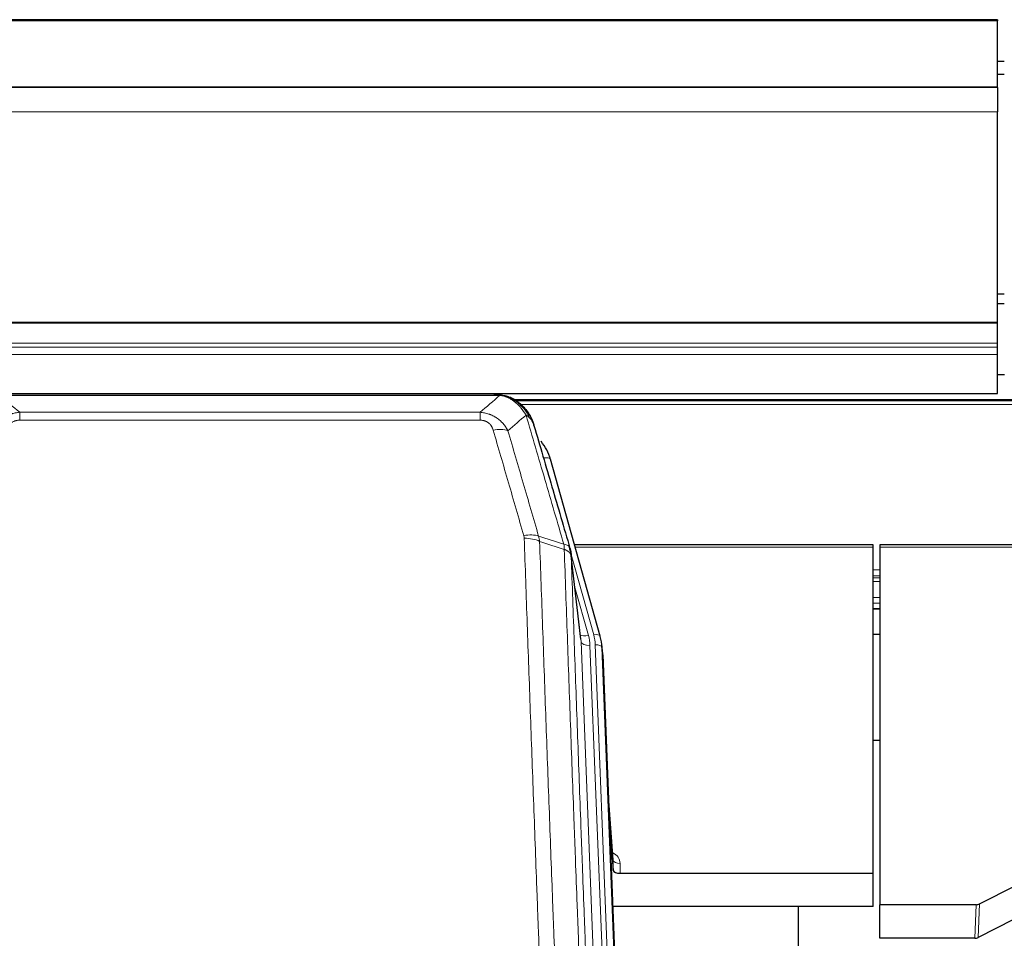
# Model space of a CAD drawing. Header units: inches. Extents: x 0 to 23760, y -13 to 16800.
# Tile 51 of 256: x 4166 to 4605, y 8252 to 8662. Entities that reach past the tile are written whole.
import ezdxf

# ---------------------------------------------------------------- set-up
doc = ezdxf.new("R2010")
doc.units = ezdxf.units.IN
doc.layers.add('1', color=7, linetype='Continuous', true_color=0xffffff)
doc.layers.add('254', color=7, linetype='Continuous', true_color=0xffffff)

msp = doc.modelspace()

# ---------------------------------------------------------------- linework, layer by layer
at = {"layer": '1', "color": 2, "linetype": 'Continuous', "lineweight": 25}
for p, q in [((4602.013, 8661.86), (3485.013, 8661.86)), ((4602.013, 8661.86), (4602.013, 8661.316)), ((4602.013, 8631.732), (4602.013, 8661.316)), ((4602.013, 8631.732), (3485.013, 8631.732)), ((4602.013, 8631.551), (3485.013, 8631.551)), ((4602.013, 8631.551), (4602.013, 8631.732)), ((4602.013, 8631.551), (4602.013, 8620.786)), ((4602.013, 8526.958), (4602.013, 8620.786)), ((4602.013, 8526.514), (4602.013, 8526.958)), ((4602.013, 8517.601), (4602.013, 8526.514)), ((4602.013, 8515.756), (4602.013, 8517.601)), ((4602.013, 8512.515), (4602.013, 8515.756)), ((4602.013, 8495.058), (4602.013, 8512.515)), ((4605.053, 8503.387), (4602.032, 8503.387)), ((3485.013, 8495.058), (4602.013, 8495.058)), ((4377.574, 8494.875), (4159.453, 8494.875)), ((4384.516, 8493.399), (4384.616, 8493.371)), ((4710.533, 8492.361), (4386.583, 8492.361)), ((4424.741, 8386.898), (4402.567, 8465.784)), ((4416.121, 8385.577), (4411.705, 8424.096)), ((4546.514, 8427.613), (4413.295, 8427.613)), ((4546.514, 8426.583), (4546.514, 8427.613)), ((4546.514, 8281.114), (4546.514, 8426.583)), ((4683.733, 8427.613), (4549.514, 8427.613)), ((4549.514, 8427.613), (4549.514, 8426.583)), ((4549.514, 8426.583), (4549.514, 8267.102)), ((4546.517, 8399.124), (4549.538, 8399.124)), ((4424.76, 8386.801), (4424.741, 8386.898)), ((4425.796, 8380.176), (4425.422, 8383.435)), ((4425.918, 8378.592), (4438.485, 8059.38)), ((4549.579, 8340.379), (4546.514, 8340.379)), ((4430.616, 8287.121), (4428.409, 8315.32)), ((4428.789, 8305.646), (4430.612, 8282.364)), ((4430.612, 8282.364), (4430.623, 8286.941)), ((4433.611, 8281.114), (4546.514, 8281.114)), ((4546.514, 8266.304), (4546.514, 8281.114)), ((4593.97, 8267.454), (4610.134, 8275.628)), ((4546.514, 8266.304), (4430.339, 8266.304)), ((4513.174, 8040.92), (4513.174, 8266.302)), ((4549.514, 8252.112), (4549.514, 8267.102)), ((4592.471, 8267.102), (4549.514, 8267.102)), ((4609.078, 8260.497), (4593.399, 8252.468)), ((4591.901, 8252.112), (4549.514, 8252.112))]:
    msp.add_line(p, q, dxfattribs=at)
at = {"layer": '1', "color": 110, "linetype": 'Continuous', "lineweight": 13}
for p, q in [((4602.013, 8661.316), (3485.013, 8661.316)), ((4602.013, 8620.786), (3485.013, 8620.786)), ((4602.013, 8526.958), (3485.013, 8526.958)), ((4602.013, 8526.514), (3485.013, 8526.514)), ((4602.013, 8517.601), (3485.013, 8517.601)), ((4602.013, 8515.756), (3485.013, 8515.756)), ((4602.013, 8512.515), (3485.013, 8512.515)), ((4379.916, 8494.213), (4157.111, 8494.213)), ((4384.616, 8493.371), (4384.684, 8493.214)), ((4709.635, 8491.8), (4387.399, 8491.8)), ((4707.757, 8490.187), (4389.44, 8490.187)), ((4165.842, 8486.745), (4371.185, 8486.745)), ((4165.842, 8486.745), (4165.842, 8483.212)), ((4371.185, 8486.745), (4371.185, 8483.212)), ((4371.185, 8483.212), (4165.842, 8483.212)), ((4404.404, 8449.546), (4399.679, 8466.357)), ((4421.853, 8387.471), (4411.78, 8423.305)), ((4546.514, 8426.583), (4413.582, 8426.583)), ((4683.446, 8426.583), (4549.514, 8426.583)), ((4416.211, 8384.404), (4411.834, 8422.585)), ((4549.538, 8416.432), (4546.517, 8416.432)), ((4549.538, 8413.734), (4546.517, 8413.734)), ((4549.538, 8412.949), (4546.517, 8412.949)), ((4549.538, 8411.297), (4546.517, 8411.297)), ((4413.48, 8408.616), (4419.506, 8387.178)), ((4549.538, 8404.107), (4546.517, 8404.107)), ((4549.538, 8401.629), (4546.517, 8401.629)), ((4549.538, 8399.181), (4546.517, 8399.181)), ((4429.277, 8052.51), (4416.211, 8384.404)), ((4433.123, 8054.597), (4420.203, 8382.777)), ((4435.328, 8058.493), (4422.55, 8383.07)), ((4425.918, 8378.592), (4425.544, 8381.85)), ((4425.544, 8381.85), (4438.239, 8059.386)), ((4430.623, 8286.941), (4428.416, 8315.128)), ((4433.621, 8285.53), (4433.611, 8281.114)), ((4591.901, 8252.112), (4592.471, 8267.102)), ((4593.97, 8267.454), (4593.399, 8252.468))]:
    msp.add_line(p, q, dxfattribs=at)
for centre, major_axis, ratio, start_param, end_param in [((4377.032, 8472.99), (9.598, 2.808), 0.562843, 0.6646512, 1.4076092), ((4399.679, 8464.972), (-2.888, -0.812), 0.4480327, 3.1416079, 4.5871119), ((4390.693, 8426.107), (9.604, 2.788), 0.5442898, 0.6684637, 1.414101), ((4390.88, 8424.934), (9.994, 0.345), 0.559112, 0.7940626, 1.551472), ((4419.506, 8389.025), (-3.851, -1.082), 0.4480327, 0.2500116, 1.4455193), ((4420.203, 8384.624), (-3.997, -0.157), 0.4614673, 0.0341943, 1.5526308), ((4396.185, 8382.027), (-24.033, -0.038), 0.8858289, 3.1750594, 3.3842109), ((4421.853, 8386.086), (-2.888, -0.812), 0.4480327, 3.1416079, 4.5871119), ((4398.532, 8382.32), (-24.033, -0.038), 0.8858289, 3.1750594, 3.3842109), ((4422.55, 8381.685), (-2.998, -0.118), 0.4614673, 3.175787, 4.6942235), ((4427.618, 8285.53), (-6.003, -0.046), 0.8757409, 3.1327535, 4.2284576), ((4433.621, 8286.985), (3, -0.007), 0.4848086, 3.1763596, 4.7135294)]:
    msp.add_ellipse(centre, major_axis=major_axis, ratio=ratio, start_param=start_param, end_param=end_param, dxfattribs=at)
at = {"layer": '1', "color": 2, "linetype": 'Continuous', "lineweight": 25}
for centre, major_axis, ratio, start_param, end_param in [((4376.372, 8459.771), (-27.014, -0.465), 0.8900028, 3.3708663, 3.7453976), ((4398.532, 8380.935), (-27.027, -0.37), 0.8864308, 3.1643526, 3.3735041), ((4398.897, 8377.748), (-27.037, -0.043), 0.8858289, 3.1750594, 3.2413899), ((4433.61, 8282.408), (3, 0), 0.4313147, 3.1753737, 4.7125436), ((4592.468, 8269.731), (3, -0.011), 0.8761328, 4.7166989, 5.239903), ((4591.899, 8254.775), (3, -0.007), 0.8874311, 4.7150805, 5.2382846)]:
    msp.add_ellipse(centre, major_axis=major_axis, ratio=ratio, start_param=start_param, end_param=end_param, dxfattribs=at)
at = {"layer": '1', "color": 110, "linetype": 'Continuous', "lineweight": 13}
for points in [[(4157.111, 8494.213), (4160.004, 8491.721), (4162.914, 8489.231), (4165.842, 8486.745)], [(4371.185, 8486.745), (4374.113, 8489.231), (4377.023, 8491.721), (4379.916, 8494.213)], [(4391.679, 8485.494), (4389.005, 8483.171), (4386.316, 8480.85), (4383.612, 8478.532)], [(4397.289, 8431.534), (4401.038, 8430.316), (4404.786, 8429.099), (4408.533, 8427.884)], [(4397.289, 8431.534), (4397.402, 8431.15), (4397.59, 8430.371), (4397.707, 8429.569), (4397.748, 8429.162)], [(4408.745, 8425.593), (4405.08, 8426.781), (4401.414, 8427.97), (4397.748, 8429.162)]]:
    msp.add_open_spline(points, degree=3, dxfattribs=at)
at = {"layer": '1', "color": 2, "linetype": 'Continuous', "lineweight": 25}
for points, degree in [([(4377.374, 8494.873), (4377.991, 8494.877), (4378.614, 8494.847), (4379.24, 8494.783)], 3), ([(4388.127, 8491.318), (4386.481, 8492.538), (4384.614, 8493.372)], 2), ([(4411.711, 8424.015), (4410.961, 8426.846)], 1)]:
    msp.add_open_spline(points, degree=degree, dxfattribs=at)
for points, knots in [([(4377.374, 8494.873), (4377.448, 8494.875), (4377.522, 8494.876), (4377.818, 8494.875), (4378.04, 8494.866), (4378.467, 8494.831), (4378.673, 8494.805), (4378.925, 8494.759), (4378.986, 8494.746), (4379.046, 8494.733)], [0, 0, 0, 0, 0.125, 0.125, 0.5, 0.5, 0.875, 0.875, 1, 1, 1, 1]), ([(4379.046, 8494.733), (4380.456, 8494.644), (4381.892, 8494.338), (4383.763, 8493.636), (4384.227, 8493.437), (4384.684, 8493.214)], [0, 0, 0, 0, 0.75, 0.75, 1, 1, 1, 1]), ([(4382.518, 8494.129), (4382.598, 8494.105), (4382.677, 8494.08), (4383.35, 8493.869), (4383.938, 8493.649), (4384.516, 8493.399)], [0, 0, 0, 0, 0.1180686, 0.1180686, 1, 1, 1, 1]), ([(4384.684, 8493.214), (4384.913, 8493.102), (4385.14, 8492.985), (4386.042, 8492.492), (4386.701, 8492.071), (4387.971, 8491.133), (4388.581, 8490.616), (4389.353, 8489.873), (4389.542, 8489.683), (4389.728, 8489.488)], [0, 0, 0, 0, 0.125, 0.125, 0.5, 0.5, 0.875, 0.875, 1, 1, 1, 1]), ([(4388.203, 8491.261), (4388.849, 8490.779), (4389.465, 8490.253), (4390.273, 8489.467), (4390.496, 8489.238), (4390.714, 8489.003)], [0, 0, 0, 0, 0.7159091, 0.7159091, 1, 1, 1, 1]), ([(4391.144, 8488.436), (4391.122, 8488.48), (4391.099, 8488.525), (4391.02, 8488.66), (4390.958, 8488.75), (4390.832, 8488.894), (4390.775, 8488.95), (4390.714, 8489.003)], [0, 0, 0, 0, 0.2280377, 0.2280377, 0.6912151, 0.6912151, 1, 1, 1, 1]), ([(4390.714, 8489.003), (4391.148, 8488.534), (4391.559, 8488.043), (4393.088, 8486.007), (4393.984, 8484.319), (4394.596, 8482.579)], [0, 0, 0, 0, 0.25, 0.25, 1, 1, 1, 1]), ([(4391.204, 8488.302), (4391.215, 8488.289), (4391.239, 8488.262), (4391.274, 8488.222), (4391.309, 8488.182), (4391.345, 8488.14), (4391.381, 8488.098), (4391.418, 8488.055), (4391.455, 8488.012), (4391.492, 8487.968), (4391.53, 8487.923), (4391.568, 8487.877), (4391.606, 8487.831), (4391.645, 8487.784), (4391.684, 8487.736), (4391.723, 8487.687), (4391.763, 8487.638), (4391.803, 8487.588), (4391.844, 8487.537), (4391.884, 8487.485), (4391.925, 8487.433), (4391.967, 8487.38), (4392.008, 8487.326), (4392.05, 8487.271), (4392.093, 8487.216), (4392.135, 8487.16), (4392.178, 8487.103), (4392.221, 8487.045), (4392.264, 8486.986), (4392.307, 8486.927), (4392.351, 8486.867), (4392.395, 8486.806), (4392.439, 8486.744), (4392.483, 8486.681), (4392.527, 8486.618), (4392.572, 8486.553), (4392.617, 8486.488), (4392.662, 8486.422), (4392.707, 8486.356), (4392.752, 8486.288), (4392.798, 8486.219), (4392.843, 8486.15), (4392.889, 8486.08), (4392.935, 8486.009), (4392.981, 8485.937), (4393.026, 8485.864), (4393.072, 8485.791), (4393.119, 8485.716), (4393.165, 8485.641), (4393.211, 8485.564), (4393.257, 8485.487), (4393.303, 8485.409), (4393.35, 8485.33), (4393.396, 8485.25), (4393.442, 8485.169), (4393.488, 8485.088), (4393.534, 8485.005), (4393.58, 8484.922), (4393.627, 8484.837), (4393.673, 8484.752), (4393.718, 8484.666), (4393.764, 8484.578), (4393.81, 8484.49), (4393.856, 8484.401), (4393.901, 8484.311), (4393.946, 8484.22), (4393.991, 8484.129), (4394.036, 8484.036), (4394.081, 8483.942), (4394.126, 8483.847), (4394.17, 8483.752), (4394.214, 8483.655), (4394.258, 8483.558), (4394.302, 8483.459), (4394.345, 8483.36), (4394.388, 8483.259), (4394.431, 8483.158), (4394.474, 8483.055), (4394.516, 8482.952), (4394.558, 8482.848), (4394.599, 8482.743), (4394.64, 8482.636), (4394.681, 8482.529), (4394.722, 8482.421), (4394.762, 8482.312), (4394.801, 8482.202), (4394.84, 8482.091), (4394.879, 8481.979), (4394.917, 8481.866), (4394.954, 8481.752), (4394.992, 8481.637), (4395.028, 8481.521), (4395.064, 8481.404), (4395.1, 8481.286), (4395.135, 8481.167), (4395.169, 8481.047), (4395.203, 8480.926), (4395.225, 8480.845), (4395.235, 8480.805)], [0, 0, 0, 0, 0.0060657, 0.012223, 0.0184718, 0.0248123, 0.0312443, 0.0377679, 0.0443831, 0.0510899, 0.0578883, 0.0647782, 0.0717598, 0.0788329, 0.0859977, 0.093254, 0.1006019, 0.1080414, 0.1155725, 0.1231952, 0.1309095, 0.1387154, 0.1466129, 0.1546019, 0.1626826, 0.1708549, 0.1791188, 0.1874742, 0.1959213, 0.20446, 0.2130903, 0.2218121, 0.2306256, 0.2395307, 0.2485274, 0.2576156, 0.2667955, 0.276067, 0.2854301, 0.2948848, 0.3044311, 0.314069, 0.3237985, 0.3336196, 0.3435324, 0.3535367, 0.3636326, 0.3738202, 0.3840993, 0.3944701, 0.4049324, 0.4154864, 0.426132, 0.4368691, 0.4476979, 0.4586183, 0.4696303, 0.480734, 0.4919292, 0.503216, 0.5145945, 0.5260645, 0.5376262, 0.5492795, 0.5610244, 0.5728609, 0.584789, 0.5968087, 0.60892, 0.621123, 0.6334175, 0.6458037, 0.6582815, 0.6708509, 0.6835119, 0.6962645, 0.7091087, 0.7220445, 0.735072, 0.748191, 0.7614017, 0.774704, 0.7880979, 0.8015834, 0.8151605, 0.8288293, 0.8425896, 0.8564416, 0.8703852, 0.8844204, 0.8985472, 0.9127656, 0.9270756, 0.9414773, 0.9559705, 0.9705554, 0.9852319, 1, 1, 1, 1]), ([(4395.235, 8480.805), (4395.178, 8481.115), (4395.096, 8481.419), (4394.883, 8482.012), (4394.751, 8482.3), (4394.596, 8482.579)], [0, 0, 0, 0, 0.5, 0.5, 1, 1, 1, 1]), ([(4395.235, 8480.805), (4396.566, 8476.282), (4397.899, 8471.75), (4400.566, 8462.663), (4401.902, 8458.109), (4405.912, 8444.416), (4408.592, 8435.246), (4411.278, 8426.035)], [0, 0, 0, 0, 0.25, 0.25, 0.5, 0.5, 1, 1, 1, 1]), ([(4411.278, 8426.035), (4411.283, 8426.018), (4411.293, 8425.984), (4411.308, 8425.931), (4411.324, 8425.878), (4411.339, 8425.823), (4411.354, 8425.768), (4411.369, 8425.711), (4411.385, 8425.653), (4411.4, 8425.594), (4411.416, 8425.534), (4411.431, 8425.472), (4411.446, 8425.41), (4411.462, 8425.346), (4411.477, 8425.281), (4411.492, 8425.215), (4411.507, 8425.148), (4411.522, 8425.08), (4411.537, 8425.011), (4411.552, 8424.94), (4411.567, 8424.869), (4411.581, 8424.796), (4411.595, 8424.722), (4411.609, 8424.647), (4411.623, 8424.571), (4411.637, 8424.493), (4411.65, 8424.415), (4411.671, 8424.288), (4411.697, 8424.119), (4411.725, 8423.912), (4411.749, 8423.72), (4411.768, 8423.543), (4411.784, 8423.38), (4411.797, 8423.233), (4411.807, 8423.101), (4411.815, 8422.984), (4411.821, 8422.882), (4411.825, 8422.795), (4411.829, 8422.724), (4411.831, 8422.667), (4411.833, 8422.626), (4411.834, 8422.6), (4411.834, 8422.588), (4411.834, 8422.585)], [0, 0, 0, 0, 0.0155037, 0.0313049, 0.0474035, 0.0637997, 0.0804935, 0.097485, 0.1147743, 0.1323613, 0.1502462, 0.1684289, 0.1869096, 0.2056883, 0.224765, 0.2441397, 0.2638126, 0.2837835, 0.3040527, 0.32462, 0.3454856, 0.3666494, 0.3881116, 0.409872, 0.4319308, 0.454288, 0.4769435, 0.4998975, 0.5635611, 0.6228928, 0.6778927, 0.7285606, 0.7748966, 0.8169007, 0.8545729, 0.8879131, 0.9169214, 0.9415977, 0.9619421, 0.9779545, 0.989635, 0.9969835, 1, 1, 1, 1])]:
    msp.add_open_spline(points, degree=3, knots=knots, dxfattribs=at)
at = {"layer": '1', "color": 110, "linetype": 'Continuous', "lineweight": 13}
for points, knots in [([(4379.046, 8494.733), (4379.164, 8494.706), (4379.274, 8494.675), (4379.523, 8494.588), (4379.648, 8494.527), (4379.834, 8494.385), (4379.895, 8494.304), (4379.916, 8494.213)], [0, 0, 0, 0, 0.25, 0.25, 0.625, 0.625, 1, 1, 1, 1]), ([(4379.916, 8494.213), (4381.137, 8494.111), (4382.313, 8493.817), (4383.807, 8493.19), (4384.174, 8493.014), (4384.534, 8492.82)], [0, 0, 0, 0, 0.75, 0.75, 1, 1, 1, 1]), ([(4384.684, 8493.214), (4384.686, 8493.184), (4384.684, 8493.151), (4384.671, 8493.066), (4384.655, 8493.011), (4384.607, 8492.907), (4384.575, 8492.858), (4384.534, 8492.82)], [0, 0, 0, 0, 0.25, 0.25, 0.625, 0.625, 1, 1, 1, 1]), ([(4384.534, 8492.82), (4384.714, 8492.722), (4384.893, 8492.621), (4385.6, 8492.196), (4386.115, 8491.838), (4387.109, 8491.051), (4387.588, 8490.623), (4388.203, 8490.014), (4388.354, 8489.859), (4388.504, 8489.701)], [0, 0, 0, 0, 0.125, 0.125, 0.5, 0.5, 0.875, 0.875, 1, 1, 1, 1]), ([(4389.728, 8489.488), (4389.629, 8489.515), (4389.528, 8489.538), (4389.271, 8489.588), (4389.114, 8489.612), (4388.803, 8489.656), (4388.65, 8489.676), (4388.504, 8489.701)], [0, 0, 0, 0, 0.25, 0.25, 0.625, 0.625, 1, 1, 1, 1]), ([(4388.504, 8489.701), (4388.802, 8489.384), (4389.093, 8489.056), (4390.22, 8487.706), (4390.986, 8486.609), (4391.679, 8485.494)], [0, 0, 0, 0, 0.25, 0.25, 1, 1, 1, 1]), ([(4390.714, 8489.003), (4390.683, 8489.03), (4390.651, 8489.056), (4390.516, 8489.158), (4390.403, 8489.227), (4390.154, 8489.349), (4390.017, 8489.402), (4389.826, 8489.461), (4389.777, 8489.475), (4389.728, 8489.488)], [0, 0, 0, 0, 0.125, 0.125, 0.5, 0.5, 0.875, 0.875, 1, 1, 1, 1]), ([(4389.728, 8489.488), (4390.099, 8489.099), (4390.456, 8488.693), (4391.817, 8487.01), (4392.687, 8485.616), (4393.386, 8484.163)], [0, 0, 0, 0, 0.25, 0.25, 1, 1, 1, 1]), ([(4153.415, 8478.532), (4153.713, 8479.099), (4154.039, 8479.646), (4154.752, 8480.698), (4155.139, 8481.202), (4155.767, 8481.925), (4156.039, 8482.218), (4156.324, 8482.503), (4156.439, 8482.616), (4156.497, 8482.672), (4156.673, 8482.839), (4156.792, 8482.948), (4157.394, 8483.484), (4157.903, 8483.88), (4158.575, 8484.335), (4158.712, 8484.424), (4158.919, 8484.554), (4158.988, 8484.597), (4159.128, 8484.681), (4159.198, 8484.723), (4159.55, 8484.927), (4159.837, 8485.082), (4160.713, 8485.515), (4161.318, 8485.765), (4162.021, 8486.002), (4162.1, 8486.028), (4162.258, 8486.078), (4162.337, 8486.102), (4162.575, 8486.174), (4162.734, 8486.219), (4163.214, 8486.346), (4163.536, 8486.42), (4164.512, 8486.612), (4165.172, 8486.698), (4165.842, 8486.745)], [0, 0, 0, 0, 0.125, 0.125, 0.25, 0.25, 0.3125, 0.328125, 0.328125, 0.34375, 0.34375, 0.375, 0.375, 0.5, 0.5, 0.53125, 0.53125, 0.546875, 0.546875, 0.5625, 0.5625, 0.625, 0.625, 0.75, 0.75, 0.765625, 0.765625, 0.78125, 0.78125, 0.8125, 0.8125, 0.875, 0.875, 1, 1, 1, 1]), ([(4371.185, 8486.745), (4371.52, 8486.722), (4371.853, 8486.688), (4372.516, 8486.601), (4372.844, 8486.547), (4373.82, 8486.355), (4374.458, 8486.187), (4375.16, 8485.95), (4375.238, 8485.923), (4375.394, 8485.868), (4375.471, 8485.839), (4375.703, 8485.753), (4375.856, 8485.692), (4376.31, 8485.505), (4376.905, 8485.235), (4377.478, 8484.927), (4377.899, 8484.682), (4378.108, 8484.556), (4378.313, 8484.425), (4378.449, 8484.336), (4378.517, 8484.291), (4379.123, 8483.881), (4379.631, 8483.486), (4380.35, 8482.846), (4380.582, 8482.625), (4380.921, 8482.283), (4381.032, 8482.167), (4381.25, 8481.932), (4381.358, 8481.812), (4381.885, 8481.207), (4382.273, 8480.7), (4382.988, 8479.646), (4383.314, 8479.099), (4383.612, 8478.532)], [0, 0, 0, 0, 0.0625, 0.0625, 0.125, 0.125, 0.25, 0.25, 0.265625, 0.265625, 0.28125, 0.28125, 0.3125, 0.3125, 0.375, 0.4375, 0.4375, 0.46875, 0.484375, 0.484375, 0.5, 0.5, 0.625, 0.625, 0.6875, 0.6875, 0.71875, 0.71875, 0.75, 0.75, 0.875, 0.875, 1, 1, 1, 1]), ([(4408.533, 8427.884), (4405.711, 8437.577), (4402.895, 8447.225), (4398.681, 8461.627), (4397.279, 8466.417), (4394.476, 8475.973), (4393.077, 8480.739), (4391.679, 8485.494)], [0, 0, 0, 0, 0.5, 0.5, 0.75, 0.75, 1, 1, 1, 1]), ([(4393.386, 8484.163), (4393.14, 8484.41), (4392.874, 8484.646), (4392.303, 8485.09), (4392, 8485.299), (4391.679, 8485.494)], [0, 0, 0, 0, 0.5, 0.5, 1, 1, 1, 1]), ([(4159.995, 8478.776), (4160.016, 8478.848), (4160.038, 8478.92), (4160.084, 8479.064), (4160.109, 8479.135), (4160.184, 8479.348), (4160.238, 8479.489), (4160.356, 8479.767), (4160.42, 8479.905), (4160.556, 8480.176), (4160.63, 8480.31), (4160.787, 8480.575), (4160.871, 8480.705), (4161.006, 8480.897), (4161.053, 8480.96), (4161.149, 8481.086), (4161.199, 8481.149), (4161.353, 8481.333), (4161.461, 8481.452), (4161.689, 8481.681), (4161.809, 8481.791), (4161.998, 8481.95), (4162.095, 8482.028), (4162.196, 8482.103), (4162.264, 8482.152), (4162.299, 8482.177), (4162.474, 8482.297), (4162.618, 8482.386), (4163.065, 8482.635), (4163.382, 8482.774), (4163.802, 8482.914), (4163.887, 8482.94), (4164.06, 8482.989), (4164.147, 8483.011), (4164.408, 8483.073), (4164.584, 8483.107), (4164.939, 8483.16), (4165.118, 8483.179), (4165.478, 8483.205), (4165.66, 8483.212), (4165.842, 8483.212)], [0, 0, 0, 0, 0.03125, 0.03125, 0.0625, 0.0625, 0.125, 0.125, 0.1875, 0.1875, 0.25, 0.25, 0.3125, 0.3125, 0.34375, 0.34375, 0.375, 0.375, 0.4375, 0.4375, 0.5, 0.5, 0.53125, 0.546875, 0.546875, 0.5625, 0.5625, 0.625, 0.625, 0.75, 0.75, 0.78125, 0.78125, 0.8125, 0.8125, 0.875, 0.875, 0.9375, 0.9375, 1, 1, 1, 1]), ([(4371.185, 8483.212), (4371.367, 8483.212), (4371.55, 8483.205), (4371.914, 8483.179), (4372.093, 8483.159), (4372.449, 8483.106), (4372.624, 8483.072), (4372.971, 8482.99), (4373.142, 8482.941), (4373.353, 8482.871), (4373.395, 8482.857), (4373.479, 8482.827), (4373.603, 8482.781), (4373.724, 8482.731), (4373.963, 8482.626), (4374.271, 8482.472), (4374.558, 8482.294), (4374.731, 8482.174), (4374.766, 8482.15), (4374.834, 8482.101), (4374.867, 8482.076), (4374.967, 8481.999), (4375.032, 8481.947), (4375.222, 8481.788), (4375.341, 8481.678), (4375.568, 8481.45), (4375.675, 8481.332), (4375.878, 8481.089), (4375.973, 8480.964), (4376.086, 8480.804), (4376.109, 8480.771), (4376.153, 8480.707), (4376.174, 8480.674), (4376.238, 8480.575), (4376.279, 8480.509), (4376.398, 8480.31), (4376.471, 8480.175), (4376.608, 8479.903), (4376.672, 8479.765), (4376.848, 8479.348), (4376.948, 8479.065), (4377.032, 8478.776)], [0, 0, 0, 0, 0.0625, 0.0625, 0.125, 0.125, 0.1875, 0.1875, 0.25, 0.25, 0.265625, 0.265625, 0.28125, 0.3125, 0.3125, 0.375, 0.4375, 0.4375, 0.453125, 0.453125, 0.46875, 0.46875, 0.5, 0.5, 0.5625, 0.5625, 0.625, 0.625, 0.6875, 0.6875, 0.703125, 0.703125, 0.71875, 0.71875, 0.75, 0.75, 0.8125, 0.8125, 0.875, 0.875, 1, 1, 1, 1]), ([(4394.596, 8482.579), (4394.44, 8482.864), (4394.26, 8483.139), (4393.856, 8483.668), (4393.631, 8483.922), (4393.386, 8484.163)], [0, 0, 0, 0, 0.5, 0.5, 1, 1, 1, 1]), ([(4390.693, 8431.705), (4388.408, 8439.61), (4386.126, 8447.486), (4382.711, 8459.254), (4381.574, 8463.169), (4379.301, 8470.984), (4378.166, 8474.884), (4377.032, 8478.776)], [0, 0, 0, 0, 0.5, 0.5, 0.75, 0.75, 1, 1, 1, 1]), ([(4383.612, 8478.532), (4384.747, 8474.646), (4385.884, 8470.752), (4388.159, 8462.949), (4389.298, 8459.04), (4392.717, 8447.29), (4395.001, 8439.427), (4397.289, 8431.534)], [0, 0, 0, 0, 0.25, 0.25, 0.5, 0.5, 1, 1, 1, 1]), ([(4390.693, 8431.705), (4390.749, 8431.512), (4390.792, 8431.317), (4390.855, 8430.924), (4390.874, 8430.727), (4390.88, 8430.528)], [0, 0, 0, 0, 0.5, 0.5, 1, 1, 1, 1]), ([(4402.839, 8111.525), (4402.282, 8125.355), (4401.181, 8152.886), (4399.573, 8193.789), (4398.531, 8220.798), (4397.76, 8240.956), (4397.378, 8251.011), (4396.999, 8261.029), (4396.748, 8267.699), (4396.623, 8271.031), (4395.999, 8287.666), (4395.508, 8300.903), (4394.783, 8320.652), (4394.543, 8327.217), (4394.067, 8340.307), (4393.831, 8346.834), (4393.129, 8366.357), (4392.208, 8392.236), (4391.318, 8417.814), (4390.88, 8430.528)], [0, 0, 0, 0, 0.125, 0.25, 0.375, 0.375, 0.4375, 0.46875, 0.46875, 0.5, 0.5, 0.625, 0.625, 0.6875, 0.6875, 0.75, 0.75, 0.875, 1, 1, 1, 1]), ([(4397.748, 8429.162), (4398.186, 8416.464), (4399.078, 8390.919), (4400, 8365.072), (4400.703, 8345.574), (4400.939, 8339.056), (4401.415, 8325.982), (4401.656, 8319.426), (4402.382, 8299.702), (4402.874, 8286.481), (4403.498, 8269.867), (4403.623, 8266.54), (4403.875, 8259.878), (4404.254, 8249.873), (4404.637, 8239.831), (4405.409, 8219.698), (4406.452, 8192.724), (4408.062, 8151.872), (4409.164, 8124.377), (4409.722, 8110.564)], [0, 0, 0, 0, 0.125, 0.25, 0.25, 0.3125, 0.3125, 0.375, 0.375, 0.5, 0.5, 0.53125, 0.53125, 0.5625, 0.625, 0.625, 0.75, 0.875, 1, 1, 1, 1]), ([(4411.278, 8426.035), (4411.257, 8426.281), (4411.179, 8426.513), (4410.915, 8426.932), (4410.73, 8427.12), (4410.258, 8427.442), (4409.973, 8427.576), (4409.314, 8427.78), (4408.942, 8427.85), (4408.533, 8427.884)], [0, 0, 0, 0, 0.25, 0.25, 0.5, 0.5, 0.75, 0.75, 1, 1, 1, 1]), ([(4408.533, 8427.884), (4408.608, 8427.512), (4408.65, 8427.14), (4408.708, 8426.381), (4408.724, 8425.995), (4408.745, 8425.593)], [0, 0, 0, 0, 0.5, 0.5, 1, 1, 1, 1]), ([(4420.974, 8101.697), (4420.403, 8115.75), (4419.275, 8143.721), (4417.63, 8185.272), (4416.563, 8212.703), (4415.775, 8233.176), (4415.384, 8243.387), (4414.932, 8255.256), (4414.74, 8260.333), (4414.612, 8263.715), (4414.548, 8265.406), (4414.229, 8273.851), (4413.849, 8283.958), (4413.412, 8295.702), (4413.225, 8300.725), (4413.101, 8304.071), (4413.039, 8305.743), (4412.483, 8320.779), (4411.51, 8347.354), (4410.099, 8386.747), (4409.191, 8412.697), (4408.745, 8425.593)], [0, 0, 0, 0, 0.125, 0.25, 0.375, 0.375, 0.4375, 0.46875, 0.484375, 0.484375, 0.5, 0.5, 0.5625, 0.59375, 0.609375, 0.609375, 0.625, 0.625, 0.75, 0.875, 1, 1, 1, 1]), ([(4411.834, 8422.585), (4411.833, 8422.593), (4411.832, 8422.608), (4411.828, 8422.632), (4411.825, 8422.656), (4411.822, 8422.679), (4411.818, 8422.703), (4411.814, 8422.727), (4411.809, 8422.75), (4411.805, 8422.774), (4411.8, 8422.797), (4411.795, 8422.821), (4411.79, 8422.845), (4411.784, 8422.868), (4411.778, 8422.892), (4411.772, 8422.915), (4411.766, 8422.939), (4411.759, 8422.962), (4411.752, 8422.985), (4411.745, 8423.009), (4411.738, 8423.032), (4411.73, 8423.056), (4411.722, 8423.079), (4411.714, 8423.102), (4411.706, 8423.126), (4411.697, 8423.149), (4411.688, 8423.172), (4411.679, 8423.195), (4411.67, 8423.218), (4411.66, 8423.241), (4411.65, 8423.265), (4411.64, 8423.288), (4411.63, 8423.311), (4411.619, 8423.334), (4411.608, 8423.357), (4411.597, 8423.38), (4411.586, 8423.402), (4411.574, 8423.425), (4411.562, 8423.448), (4411.55, 8423.471), (4411.538, 8423.494), (4411.525, 8423.516), (4411.512, 8423.539), (4411.499, 8423.562), (4411.486, 8423.584), (4411.472, 8423.607), (4411.458, 8423.629), (4411.444, 8423.652), (4411.43, 8423.674), (4411.415, 8423.697), (4411.401, 8423.719), (4411.386, 8423.741), (4411.37, 8423.764), (4411.355, 8423.786), (4411.339, 8423.808), (4411.323, 8423.83), (4411.307, 8423.852), (4411.29, 8423.874), (4411.273, 8423.896), (4411.256, 8423.918), (4411.239, 8423.94), (4411.222, 8423.962), (4411.204, 8423.983), (4411.186, 8424.005), (4411.168, 8424.027), (4411.149, 8424.048), (4411.131, 8424.07), (4411.112, 8424.091), (4411.093, 8424.113), (4411.073, 8424.134), (4411.054, 8424.155), (4411.034, 8424.177), (4411.014, 8424.198), (4410.993, 8424.219), (4410.973, 8424.24), (4410.952, 8424.261), (4410.925, 8424.288), (4410.891, 8424.321), (4410.85, 8424.36), (4410.809, 8424.398), (4410.766, 8424.437), (4410.723, 8424.475), (4410.679, 8424.512), (4410.634, 8424.55), (4410.589, 8424.587), (4410.542, 8424.623), (4410.495, 8424.66), (4410.447, 8424.696), (4410.399, 8424.732), (4410.349, 8424.767), (4410.299, 8424.803), (4410.248, 8424.838), (4410.196, 8424.872), (4410.144, 8424.906), (4410.091, 8424.94), (4410.037, 8424.974), (4409.982, 8425.007), (4409.927, 8425.04), (4409.871, 8425.072), (4409.814, 8425.104), (4409.756, 8425.136), (4409.698, 8425.168), (4409.639, 8425.199), (4409.58, 8425.229), (4409.52, 8425.26), (4409.459, 8425.29), (4409.397, 8425.319), (4409.335, 8425.348), (4409.272, 8425.377), (4409.208, 8425.406), (4409.144, 8425.434), (4409.079, 8425.461), (4409.013, 8425.488), (4408.947, 8425.515), (4408.88, 8425.542), (4408.813, 8425.568), (4408.768, 8425.585), (4408.745, 8425.593)], [0, 0, 0, 0, 0.0066687, 0.0133374, 0.0200061, 0.0266746, 0.0333432, 0.0400116, 0.0466801, 0.0533484, 0.0600168, 0.066685, 0.0733532, 0.0800214, 0.0866895, 0.0933575, 0.1000255, 0.1066935, 0.1133614, 0.1200292, 0.126697, 0.1333647, 0.1400324, 0.1467001, 0.1533676, 0.1600352, 0.1667026, 0.1733701, 0.1800374, 0.1867047, 0.193372, 0.2000392, 0.2067064, 0.2133735, 0.2200405, 0.2267075, 0.2333745, 0.2400414, 0.2467082, 0.253375, 0.2600418, 0.2667085, 0.2733751, 0.2800417, 0.2867082, 0.2933747, 0.3000412, 0.3067075, 0.3133739, 0.3200401, 0.3267064, 0.3333725, 0.3400387, 0.3467047, 0.3533708, 0.3600367, 0.3667026, 0.3733685, 0.3800343, 0.3867001, 0.3933658, 0.4000315, 0.4066971, 0.4133626, 0.4200281, 0.4266936, 0.433359, 0.4400243, 0.4466896, 0.4533549, 0.4600201, 0.4666852, 0.4733503, 0.4800154, 0.4866804, 0.4933453, 0.5000102, 0.5125098, 0.5250093, 0.5375088, 0.5500082, 0.5625077, 0.5750071, 0.5875066, 0.600006, 0.6125054, 0.6250049, 0.6375043, 0.6500037, 0.6625032, 0.6750026, 0.6875021, 0.7000016, 0.7125011, 0.7250006, 0.7375001, 0.7499997, 0.7624993, 0.7749989, 0.7874985, 0.7999982, 0.812498, 0.8249977, 0.8374975, 0.8499974, 0.8624973, 0.8749972, 0.8874972, 0.8999973, 0.9124974, 0.9249976, 0.9374978, 0.9499981, 0.9624985, 0.9749989, 0.9874994, 1, 1, 1, 1]), ([(4411.834, 8422.585), (4412.279, 8409.737), (4413.185, 8383.886), (4414.592, 8344.642), (4415.562, 8318.169), (4416.116, 8303.189), (4416.178, 8301.524), (4416.302, 8298.19), (4416.488, 8293.187), (4416.925, 8281.488), (4417.303, 8271.419), (4417.621, 8263.006), (4417.685, 8261.322), (4417.813, 8257.952), (4418.004, 8252.894), (4418.455, 8241.07), (4418.845, 8230.898), (4419.631, 8210.503), (4420.694, 8183.175), (4422.335, 8141.781), (4423.46, 8113.916), (4424.029, 8099.916)], [0, 0, 0, 0, 0.125, 0.25, 0.375, 0.375, 0.390625, 0.390625, 0.40625, 0.4375, 0.5, 0.5, 0.515625, 0.515625, 0.53125, 0.5625, 0.625, 0.625, 0.75, 0.875, 1, 1, 1, 1])]:
    msp.add_open_spline(points, degree=3, knots=knots, dxfattribs=at)
at = {"layer": '254', "color": 2, "linetype": 'Continuous', "lineweight": 25}
for p, q in [((4605.006, 8643.233), (4602.008, 8643.233)), ((4605.006, 8643.226), (4602.008, 8643.226)), ((4605.006, 8637.382), (4602.008, 8637.382)), ((4605.006, 8539.386), (4602.008, 8539.386)), ((4605.006, 8535.173), (4602.008, 8535.173)), ((4549.508, 8387.565), (4546.51, 8387.565))]:
    msp.add_line(p, q, dxfattribs=at)

doc.saveas('drawing.dxf')
